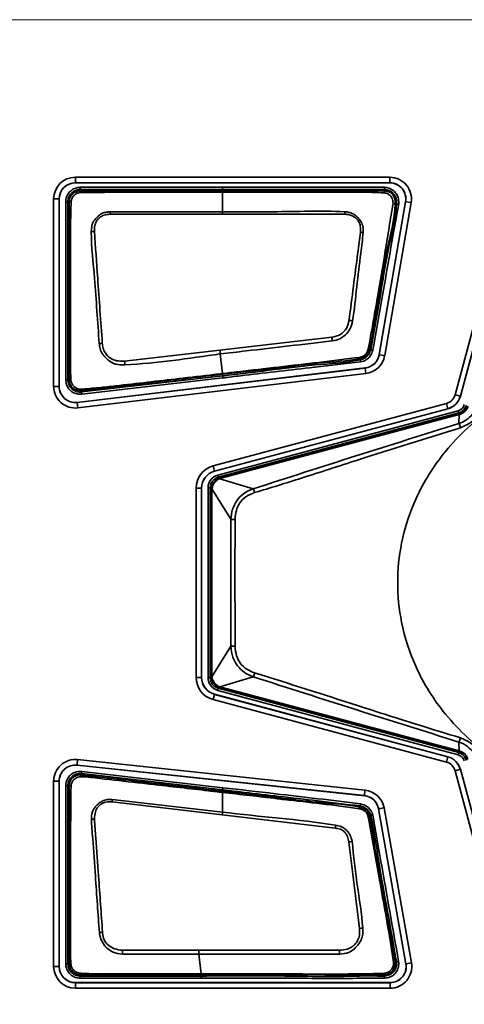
# Model space of a CAD drawing. Header units: millimetres. Extents: x 0 to 1118, y 0 to 864.
# Tile 156 of 250: x 660.59 to 665.67, y 456.86 to 468.1. Entities that reach past the tile are written whole.
import ezdxf

# ---------------------------------------------------------------- set-up
doc = ezdxf.new("R2010")
doc.units = ezdxf.units.MM
doc.styles.add('SLDTEXTSTYLE0', font='TXT', dxfattribs={"width": 0.605})
doc.dimstyles.new('SLDDIMSTYLE6', dxfattribs={"dimtxt": 4.233333, "dimasz": 4.572, "dimexe": 0, "dimexo": 0.0625, "dimgap": 1.058333, "dimtad": 0, "dimtih": 1, "dimtoh": 1, "dimdec": 1, "dimlfac": 4, "dimrnd": 1e-09, "dimzin": 4, "dimdsep": 46, "dimtxsty": 'SLDTEXTSTYLE0', "dimsah": 1, "dimcen": 0.09, "dimadec": 0, "dimazin": 1, "dimtfac": 1, "dimtofl": 0, "dimtmove": 0, "dimatfit": 3, "dimfxl": 1, "dimfrac": 2, "dimtolj": 1, "dimtzin": 12, "dimarcsym": 0})

# ---------------------------------------------------------------- blocks, each defined once
blk = doc.blocks.new('_D_18')
at = {"color": 7, "linetype": 'Continuous', "lineweight": 0}
for p, q in [((692.081, 468.099), (558.516, 468.099)), ((560.116, 468.099), (560.116, 455.973)), ((560.116, 437.349), (560.116, 449.476)), ((645.491, 437.349), (558.516, 437.349))]:
    blk.add_line(p, q, dxfattribs=at)
at = {"color": 7, "linetype": 'Continuous', "lineweight": 18}
for points in [[(560.116, 468.099), (559.354, 463.527), (560.878, 463.527)], [(560.116, 437.349), (560.878, 441.921), (559.354, 441.921)]]:
    blk.add_solid(points, dxfattribs=at)
at = {"color": 7, "linetype": 'Continuous', "lineweight": 18, "insert": (552.84, 454.933), "char_height": 4.2333, "attachment_point": 1, "style": 'SLDTEXTSTYLE0'}
blk.add_mtext('123.0', dxfattribs=at)

msp = doc.modelspace()

# ---------------------------------------------------------------- linework, layer by layer
at = {"color": 7, "linetype": 'Continuous', "lineweight": 35}
for p, q in [((661.229, 466.299), (664.818, 466.299)), ((661.229, 466.299), (661.229, 466.237)), ((664.818, 466.299), (664.818, 466.237)), ((664.818, 466.237), (661.229, 466.237)), ((661.229, 466.236), (661.229, 466.237)), ((664.818, 466.236), (661.229, 466.236)), ((661.285, 466.16), (661.285, 466.185)), ((662.909, 466.185), (661.285, 466.185)), ((662.909, 466.16), (662.909, 466.185)), ((664.759, 466.185), (664.757, 466.16)), ((664.818, 466.236), (664.818, 466.237)), ((661.285, 466.145), (661.284, 466.145)), ((661.285, 466.16), (662.909, 466.16)), ((661.285, 466.145), (661.285, 466.16)), ((662.909, 466.145), (662.909, 466.16)), ((662.909, 466.145), (662.909, 466.129)), ((662.909, 465.906), (662.909, 466.129)), ((664.757, 466.16), (664.756, 466.145)), ((665.564, 463.815), (666.178, 466.106)), ((666.238, 466.089), (665.625, 463.799)), ((666.239, 466.089), (665.626, 463.799)), ((660.981, 463.912), (660.981, 466.052)), ((660.981, 466.052), (661.044, 466.052)), ((661.044, 466.052), (661.044, 463.912)), ((661.045, 466.052), (661.044, 466.052)), ((661.045, 466.052), (661.045, 463.912)), ((661.144, 466.019), (661.119, 466.019)), ((661.119, 466.019), (661.119, 463.988)), ((661.144, 463.988), (661.144, 466.019)), ((661.144, 466.019), (661.159, 466.019)), ((664.698, 464.274), (664.999, 466.02)), ((664.699, 464.273), (665, 466.02)), ((665.062, 466.01), (664.761, 464.263)), ((664.881, 465.997), (664.896, 465.997)), ((664.921, 465.996), (664.896, 465.997)), ((664.999, 466.02), (665, 466.02)), ((665, 466.02), (665.062, 466.01)), ((661.625, 465.877), (662.909, 465.878)), ((662.909, 465.878), (662.909, 465.906)), ((664.156, 464.473), (662.879, 464.326)), ((662.879, 464.326), (661.792, 464.201)), ((662.909, 464.058), (662.884, 464.283)), ((664.601, 464.33), (664.586, 464.334)), ((664.625, 464.323), (664.601, 464.33)), ((664.698, 464.274), (664.699, 464.273)), ((664.699, 464.273), (664.761, 464.263)), ((664.477, 464.231), (664.48, 464.216)), ((664.485, 464.191), (664.48, 464.216)), ((661.251, 463.729), (664.538, 464.122)), ((661.251, 463.728), (664.538, 464.121)), ((664.546, 464.059), (661.259, 463.666)), ((662.909, 464.058), (662.909, 464.058)), ((662.909, 464.05), (662.91, 464.05)), ((662.909, 464.05), (662.909, 464.05)), ((662.91, 464.05), (662.911, 464.034)), ((664.538, 464.122), (664.538, 464.121)), ((664.538, 464.121), (664.546, 464.059)), ((661.144, 463.988), (661.119, 463.988)), ((661.159, 463.988), (661.144, 463.988)), ((662.911, 464.034), (661.301, 463.848)), ((661.304, 463.823), (662.914, 464.009)), ((662.914, 464.009), (662.911, 464.034)), ((660.981, 463.912), (661.044, 463.912)), ((661.045, 463.912), (661.044, 463.912)), ((661.301, 463.848), (661.299, 463.863)), ((661.301, 463.848), (661.304, 463.823)), ((665.564, 463.815), (665.625, 463.799)), ((661.251, 463.729), (661.251, 463.728)), ((661.251, 463.728), (661.259, 463.666)), ((662.801, 463.003), (665.466, 463.717)), ((665.466, 463.717), (665.482, 463.657)), ((665.626, 463.799), (665.625, 463.799)), ((665.482, 463.657), (662.817, 462.943)), ((665.483, 463.656), (662.818, 462.942)), ((662.855, 462.899), (665.599, 463.634)), ((665.606, 463.61), (662.861, 462.874)), ((662.877, 462.862), (665.609, 463.594)), ((665.61, 463.59), (662.878, 462.858)), ((665.483, 463.656), (665.482, 463.657)), ((665.599, 463.634), (665.606, 463.61)), ((665.618, 463.597), (665.606, 463.61)), ((665.609, 463.594), (665.618, 463.597)), ((665.609, 463.594), (665.61, 463.59)), ((665.609, 463.488), (665.61, 463.59)), ((662.801, 463.003), (662.817, 462.943)), ((662.818, 462.942), (662.817, 462.943)), ((662.855, 462.899), (662.861, 462.874)), ((662.861, 462.874), (662.877, 462.862)), ((662.877, 462.862), (662.878, 462.858)), ((662.877, 462.857), (663.26, 462.742)), ((662.607, 460.588), (662.607, 462.751)), ((662.607, 462.751), (662.67, 462.751)), ((662.67, 462.751), (662.67, 460.588)), ((662.671, 462.751), (662.67, 462.751)), ((662.671, 462.751), (662.671, 460.588)), ((662.769, 462.754), (662.744, 462.754)), ((662.744, 460.585), (662.744, 462.754)), ((662.784, 462.742), (662.769, 462.754)), ((662.769, 462.754), (662.769, 460.585)), ((662.784, 462.742), (662.789, 462.742)), ((662.784, 460.597), (662.784, 462.742)), ((663.005, 462.394), (662.789, 462.743)), ((662.789, 462.742), (662.789, 460.597)), ((663.005, 460.944), (663.005, 462.394)), ((662.789, 460.595), (663.005, 460.944)), ((662.607, 460.588), (662.67, 460.588)), ((662.671, 460.588), (662.67, 460.588)), ((662.769, 460.585), (662.744, 460.585)), ((662.769, 460.585), (662.784, 460.597)), ((662.784, 460.597), (662.789, 460.597)), ((663.26, 460.596), (662.877, 460.481)), ((662.861, 460.464), (662.855, 460.44)), ((662.877, 460.476), (662.861, 460.464)), ((662.861, 460.464), (665.606, 459.729)), ((662.877, 460.476), (662.878, 460.481)), ((665.609, 459.744), (662.877, 460.476)), ((662.878, 460.481), (665.61, 459.749)), ((662.801, 460.335), (662.817, 460.395)), ((665.466, 459.621), (662.801, 460.335)), ((662.818, 460.396), (662.817, 460.395)), ((662.817, 460.395), (665.482, 459.681)), ((662.818, 460.396), (665.483, 459.682)), ((665.599, 459.705), (662.855, 460.44)), ((665.61, 459.749), (665.609, 459.85)), ((665.466, 459.621), (665.482, 459.681)), ((665.483, 459.682), (665.482, 459.681)), ((665.606, 459.729), (665.599, 459.705)), ((665.606, 459.729), (665.618, 459.741)), ((665.609, 459.744), (665.61, 459.749)), ((665.618, 459.741), (665.609, 459.744)), ((661.255, 459.649), (661.249, 459.587)), ((664.529, 459.238), (661.249, 459.587)), ((661.249, 459.586), (661.249, 459.587)), ((664.529, 459.237), (661.249, 459.586)), ((661.255, 459.649), (664.536, 459.301)), ((661.299, 459.475), (661.289, 459.454)), ((661.299, 459.475), (661.301, 459.491)), ((661.299, 459.475), (661.299, 459.475)), ((661.301, 459.491), (661.303, 459.515)), ((661.301, 459.491), (662.911, 459.304)), ((662.914, 459.329), (661.303, 459.515)), ((665.564, 459.523), (665.625, 459.539)), ((666.178, 457.233), (665.564, 459.523)), ((665.625, 459.539), (666.238, 457.249)), ((665.626, 459.539), (665.625, 459.539)), ((665.626, 459.539), (666.239, 457.249)), ((660.981, 457.287), (660.981, 459.403)), ((660.981, 459.403), (661.044, 459.403)), ((661.044, 459.403), (661.044, 457.287)), ((661.045, 459.403), (661.044, 459.403)), ((661.045, 459.403), (661.045, 457.287)), ((661.144, 459.351), (661.119, 459.351)), ((661.119, 459.351), (661.119, 457.319)), ((661.144, 457.319), (661.144, 459.351)), ((661.144, 459.351), (661.159, 459.351)), ((662.911, 459.304), (662.914, 459.329)), ((662.91, 459.289), (662.909, 459.289)), ((662.909, 459.05), (662.909, 459.275)), ((662.91, 459.289), (662.911, 459.304)), ((664.536, 459.301), (664.529, 459.238)), ((664.529, 459.237), (664.529, 459.238)), ((661.648, 459.166), (662.906, 459.019)), ((662.909, 459.05), (661.65, 459.195)), ((664.48, 459.12), (664.476, 459.105)), ((664.486, 459.144), (664.48, 459.12)), ((664.692, 459.086), (664.754, 459.097)), ((664.754, 459.097), (665.066, 457.33)), ((662.906, 459.019), (664.196, 458.867)), ((664.586, 459.005), (664.601, 459.009)), ((664.625, 459.015), (664.601, 459.009)), ((665.003, 457.319), (664.691, 459.086)), ((664.691, 459.086), (664.692, 459.086)), ((665.004, 457.319), (664.692, 459.086)), ((662.64, 457.472), (661.768, 457.472)), ((662.665, 457.202), (662.64, 457.429)), ((661.144, 457.319), (661.119, 457.319)), ((661.159, 457.319), (661.144, 457.319)), ((661.159, 457.319), (661.159, 457.319)), ((664.894, 457.343), (664.879, 457.341)), ((664.919, 457.346), (664.894, 457.343)), ((665.003, 457.319), (665.004, 457.319)), ((665.004, 457.319), (665.066, 457.33)), ((660.981, 457.287), (661.044, 457.287)), ((661.045, 457.287), (661.044, 457.287)), ((661.284, 457.178), (661.284, 457.194)), ((662.667, 457.194), (662.667, 457.178)), ((662.909, 457.202), (662.909, 457.203)), ((662.909, 457.194), (662.909, 457.202)), ((662.909, 457.194), (662.909, 457.194)), ((664.756, 457.194), (664.757, 457.178)), ((661.229, 457.103), (661.229, 457.102)), ((661.229, 457.103), (664.822, 457.103)), ((661.229, 457.102), (664.822, 457.102)), ((661.229, 457.102), (661.229, 457.039)), ((662.667, 457.178), (661.284, 457.178)), ((661.284, 457.178), (661.284, 457.153)), ((661.284, 457.153), (662.667, 457.153)), ((662.667, 457.153), (662.667, 457.178)), ((664.76, 457.153), (664.757, 457.178)), ((664.822, 457.103), (664.822, 457.102)), ((664.822, 457.102), (664.822, 457.039)), ((664.822, 457.039), (661.229, 457.039))]:
    msp.add_line(p, q, dxfattribs=at)
at = {"color": 7, "linetype": 'Continuous', "lineweight": 35, "flags": 128}
for points in [[(662.909, 466.16), (662.959, 466.16), (663.159, 466.16), (663.959, 466.16), (664.123, 466.16), (664.757, 466.16)], [(662.909, 465.878), (663.009, 465.878), (663.409, 465.878), (663.809, 465.878), (664.303, 465.878)], [(662.667, 457.194), (662.788, 457.194), (662.909, 457.194)]]:
    msp.add_lwpolyline(points, dxfattribs=at)
at = {"color": 7, "linetype": 'Continuous', "lineweight": 35}
for centre, radius, start, end in [((661.229, 466.052), 0.248, 90, 180), ((664.818, 466.052), 0.248, 350.2205, 90), ((661.229, 466.052), 0.185, 90, 180), ((661.229, 466.052), 0.184, 90, 180), ((664.818, 466.052), 0.185, 350.2205, 90), ((664.818, 466.052), 0.184, 350.2205, 90), ((661.317, 466.126), 0.0368, 150.3661, 183.7777), ((664.686, 466.131), 0.0714, 353.3092, 11.3765), ((661.178, 465.986), 0.038, 86.0471, 119.9743), ((664.856, 465.866), 0.134, 79.192, 89.7184), ((655.305, 465.575), 6.328, 2.7385, 2.9915), ((671.816, 465.577), 7.518, 177.488, 177.7016), ((661.446, 465.335), 0.345, 89.965, 95.7578), ((664.445, 465.304), 0.37, 78.8313, 83.8773), ((664.25, 464.101), 0.576, 75.5205, 79.5384), ((661.62, 463.591), 0.818, 95.8167, 98.3001), ((659.535, 463.801), 4.67, 7.7467, 8.2786), ((656.098, 463.537), 6.827, 6.268, 6.6308), ((664.516, 464.305), 0.184, 276.8223, 350.2205), ((664.516, 464.305), 0.185, 276.8223, 350.2205), ((664.592, 464.399), 0.066, 253.8544, 264.571), ((645.626, 463.294), 16.191, 3.0582, 3.2104), ((664.406, 464.227), 0.071, 3.2569, 13.0886), ((664.516, 464.305), 0.248, 276.8223, 350.2205), ((661.175, 464.019), 0.0358, 243.1181, 273.2802), ((661.229, 463.912), 0.248, 180, 276.8223), ((661.229, 463.912), 0.185, 180, 276.8223), ((661.229, 463.912), 0.184, 180, 276.8223), ((661.312, 463.881), 0.0223, 184.1537, 232.4378), ((665.43, 463.851), 0.139, 285, 345), ((665.43, 463.851), 0.201, 285, 345), ((665.43, 463.851), 0.202, 285, 345), ((665.624, 463.593), 0.0068, 143.4671, 192.2309), ((665.177, 463.315), 0.466, 15.6037, 21.8977), ((662.869, 462.751), 0.261, 105, 180), ((662.869, 462.751), 0.199, 105, 180), ((662.869, 462.751), 0.198, 105, 180), ((662.863, 462.853), 0.0149, 14.8656, 34.6287), ((662.789, 462.758), 0.0149, 250.3713, 270.1344), ((662.883, 462.585), 0.409, 15.956, 22.5696), ((663.059, 464.843), 2.45, 268.7286, 269.8539), ((663.059, 458.495), 2.45, 90.1461, 91.2714), ((662.869, 460.588), 0.261, 180, 255), ((662.869, 460.588), 0.199, 180, 255), ((662.869, 460.588), 0.198, 180, 255), ((662.789, 460.58), 0.0149, 89.8656, 109.6287), ((662.883, 460.753), 0.409, 337.4304, 344.044), ((662.863, 460.485), 0.0149, 325.3713, 345.1344), ((665.177, 460.024), 0.466, 338.1023, 344.3963), ((665.43, 459.487), 0.201, 15, 75), ((665.43, 459.487), 0.202, 15, 75), ((665.624, 459.745), 0.0068, 167.7691, 216.5329), ((661.229, 459.403), 0.248, 83.9331, 180), ((661.229, 459.403), 0.185, 83.9331, 180), ((661.229, 459.403), 0.184, 83.9331, 180), ((665.43, 459.487), 0.139, 15, 75), ((661.179, 459.316), 0.04, 85.928, 119.6192), ((664.51, 459.054), 0.185, 10, 83.9331), ((664.51, 459.054), 0.184, 10, 83.9331), ((664.51, 459.054), 0.248, 10, 83.9331), ((665.663, 458.86), 4.027, 175.2299, 175.6375), ((664.387, 459.113), 0.0894, 344.4433, 354.724), ((665.627, 458.701), 2.739, 172.6925, 173.326), ((664.591, 458.93), 0.0748, 93.8017, 105.8267), ((661.455, 458.62), 0.351, 91.2549, 97.0477), ((666.188, 458.533), 2.019, 169.5707, 170.4715), ((664.426, 458.332), 0.384, 95.4602, 100.899), ((661.633, 456.795), 0.889, 96.1064, 98.3889), ((664.534, 456.932), 0.792, 91.7494, 94.4633), ((698.925, 456.468), 37.17, 178.4526, 178.519), ((646.757, 456.464), 17.517, 3.1585, 3.2988), ((664.822, 457.287), 0.248, 270, 10), ((664.822, 457.287), 0.185, 270, 10), ((664.822, 457.287), 0.184, 270, 10), ((664.858, 457.385), 0.0484, 275.0085, 295.2679), ((661.229, 457.287), 0.248, 180, 270), ((661.229, 457.287), 0.185, 180, 270), ((661.229, 457.287), 0.184, 180, 270), ((661.299, 457.21), 0.0216, 177.776, 226.801), ((664.724, 457.204), 0.0332, 341.5629, 8.1411)]:
    msp.add_arc(centre, radius, start, end, dxfattribs=at)
for centre, major_axis, ratio, start_param, end_param in [((665.573, 463.73), (0.0707, -0.0707), 0.999797, 5.759674, 6.806696), ((665.573, 463.73), (0.0884, -0.0884), 0.999878, 5.759674, 6.806696), ((662.894, 462.754), (-0.119, 0.091), 0.999758, 5.628804, 6.937567), ((662.894, 462.754), (0.0992, -0.0761), 0.999661, 2.487211, 3.795974), ((662.912, 462.74), (-0.072, 0.106), 0.972579, 5.959695, 5.97703), ((662.9, 462.783), (-0.044, 0.0646), 0.954922, 5.961416, 5.978751), ((662.912, 462.74), (0.121, -0.042), 0.972579, 3.447748, 3.465083), ((662.867, 462.74), (0.0738, -0.0258), 0.954922, 3.446027, 3.463362), ((662.894, 460.585), (-0.119, -0.091), 0.999758, 5.628804, 6.937567), ((662.894, 460.585), (0.0992, 0.0761), 0.999661, 2.487211, 3.795974), ((662.912, 460.599), (0.121, 0.042), 0.972579, 2.818102, 2.835437), ((662.867, 460.599), (0.0738, 0.0258), 0.954922, 2.819823, 2.837158), ((662.912, 460.599), (0.072, 0.106), 0.972579, 3.447748, 3.465083), ((662.9, 460.555), (0.044, 0.0646), 0.954922, 3.446027, 3.463362), ((665.573, 459.608), (0.0707, 0.0707), 0.999797, 5.759674, 6.806696), ((665.573, 459.608), (0.0884, 0.0884), 0.999878, 5.759674, 6.806696)]:
    msp.add_ellipse(centre, major_axis=major_axis, ratio=ratio, start_param=start_param, end_param=end_param, dxfattribs=at)
for points, knots in [([(661.285, 466.185), (661.272, 466.184), (661.24, 466.182), (661.193, 466.161), (661.152, 466.123), (661.124, 466.074), (661.12, 466.037), (661.119, 466.019)], [0, 0, 0, 0, 0.148542, 0.362996, 0.577594, 0.792489, 1, 1, 1, 1]), ([(664.759, 466.185), (664.547, 466.185), (664.123, 466.185), (663.507, 466.185), (663.102, 466.185), (662.909, 466.185)], [0, 0, 0, 0, 0.3437995, 0.6875989, 1, 1, 1, 1]), ([(664.921, 465.996), (664.921, 466.011), (664.921, 466.044), (664.908, 466.094), (664.873, 466.141), (664.826, 466.174), (664.784, 466.183), (664.763, 466.184), (664.759, 466.185)], [0, 0, 0, 0, 0.156991, 0.351979, 0.549313, 0.775672, 0.949589, 1, 1, 1, 1]), ([(661.144, 466.019), (661.145, 466.035), (661.148, 466.066), (661.172, 466.108), (661.207, 466.14), (661.247, 466.157), (661.274, 466.159), (661.285, 466.16)], [0, 0, 0, 0, 0.2075249, 0.4224057, 0.6369646, 0.8513744, 1, 1, 1, 1]), ([(661.284, 466.145), (661.284, 466.145), (661.275, 466.145), (661.251, 466.142), (661.216, 466.127), (661.184, 466.098), (661.163, 466.061), (661.16, 466.033), (661.159, 466.019)], [0, 0, 0, 0, 0.000076, 0.148616, 0.362288, 0.576347, 0.788356, 1, 1, 1, 1]), ([(661.181, 466.024), (661.183, 466.035), (661.187, 466.056), (661.205, 466.084), (661.229, 466.106), (661.255, 466.12), (661.273, 466.123), (661.28, 466.124)], [0, 0, 0, 0, 0.209213, 0.424915, 0.643298, 0.861018, 1, 1, 1, 1]), ([(661.28, 466.124), (661.431, 466.126), (661.73, 466.13), (662.177, 466.128), (662.57, 466.129), (662.814, 466.129), (662.909, 466.129)], [0, 0, 0, 0, 0.277616, 0.55073, 0.823865, 1, 1, 1, 1]), ([(662.909, 466.145), (662.721, 466.145), (662.477, 466.145), (662.084, 466.145), (661.731, 466.145), (661.434, 466.145), (661.285, 466.145)], [0, 0, 0, 0, 0.348076, 0.450575, 0.724495, 1, 1, 1, 1]), ([(664.756, 466.145), (664.756, 466.145), (664.708, 466.148), (664.475, 466.139), (664.058, 466.147), (663.491, 466.144), (663.108, 466.144), (662.909, 466.145)], [0, 0, 0, 0, 0.000008, 0.077922, 0.377558, 0.677759, 1, 1, 1, 1]), ([(662.909, 466.129), (662.943, 466.129), (663.109, 466.129), (663.543, 466.129), (664.077, 466.127), (664.526, 466.131), (664.709, 466.124), (664.757, 466.122)], [0, 0, 0, 0, 0.0541339, 0.2706694, 0.7037404, 0.9219224, 1, 1, 1, 1]), ([(664.881, 465.997), (664.881, 465.997), (664.881, 466.011), (664.881, 466.037), (664.87, 466.078), (664.844, 466.112), (664.805, 466.139), (664.773, 466.143), (664.756, 466.145), (664.756, 466.145)], [0, 0, 0, 0, 0.000069, 0.181862, 0.36744, 0.566113, 0.762287, 0.999931, 1, 1, 1, 1]), ([(664.757, 466.16), (664.757, 466.16), (664.775, 466.159), (664.812, 466.153), (664.855, 466.123), (664.885, 466.083), (664.896, 466.039), (664.896, 466.01), (664.896, 465.997)], [0, 0, 0, 0, 0.0000623, 0.226257, 0.4486042, 0.6418977, 0.8342191, 1, 1, 1, 1]), ([(664.757, 466.122), (664.771, 466.119), (664.796, 466.113), (664.825, 466.091), (664.844, 466.066), (664.854, 466.034), (664.856, 466.012), (664.856, 466)], [0, 0, 0, 0, 0.254503, 0.434183, 0.616241, 0.792354, 1, 1, 1, 1]), ([(661.159, 466.019), (661.159, 465.961), (661.159, 465.673), (661.159, 465.27), (661.159, 464.787), (661.159, 464.467), (661.159, 464.227), (661.159, 464.09), (661.159, 464.022), (661.159, 463.988), (661.159, 463.988)], [0, 0, 0, 0, 0.085615, 0.425541, 0.595492, 0.797743, 0.89887, 0.949435, 0.999993, 1, 1, 1, 1]), ([(661.177, 463.984), (661.176, 464.019), (661.175, 464.089), (661.174, 464.227), (661.173, 464.467), (661.173, 464.787), (661.174, 465.27), (661.17, 465.675), (661.179, 465.965), (661.181, 466.024)], [0, 0, 0, 0, 0.052067, 0.10243, 0.203216, 0.404615, 0.573842, 0.912598, 1, 1, 1, 1]), ([(664.856, 466), (664.841, 465.91), (664.812, 465.731), (664.754, 465.375), (664.676, 464.909), (664.609, 464.534), (664.574, 464.336)], [0, 0, 0, 0, 0.161169, 0.322293, 0.641919, 1, 1, 1, 1]), ([(664.586, 464.334), (664.586, 464.334), (664.623, 464.472), (664.644, 464.674), (664.714, 465.048), (664.772, 465.464), (664.875, 465.816), (664.881, 465.997), (664.881, 465.997)], [0, 0, 0, 0, 0.000009, 0.254881, 0.357627, 0.676791, 0.999991, 1, 1, 1, 1]), ([(664.896, 465.997), (664.896, 465.997), (664.89, 465.831), (664.797, 465.509), (664.715, 464.951), (664.643, 464.559), (664.601, 464.33)], [0, 0, 0, 0, 0.0000089, 0.2939523, 0.5868623, 1, 1, 1, 1]), ([(664.625, 464.323), (664.666, 464.553), (664.735, 464.947), (664.833, 465.504), (664.891, 465.832), (664.921, 465.996)], [0, 0, 0, 0, 0.413035, 0.70499, 1, 1, 1, 1]), ([(661.624, 465.905), (661.624, 465.905), (661.611, 465.904), (661.58, 465.902), (661.543, 465.893), (661.502, 465.868), (661.474, 465.84), (661.439, 465.803), (661.425, 465.776), (661.413, 465.732), (661.412, 465.704), (661.411, 465.679)], [0, 0, 0, 0, 0.001913, 0.114338, 0.267549, 0.319965, 0.527056, 0.610724, 0.758058, 0.782667, 1, 1, 1, 1]), ([(661.446, 465.681), (661.446, 465.704), (661.447, 465.743), (661.462, 465.789), (661.489, 465.826), (661.527, 465.86), (661.58, 465.875), (661.613, 465.876), (661.625, 465.877)], [0, 0, 0, 0, 0.226459, 0.389111, 0.469736, 0.677982, 0.876922, 1, 1, 1, 1]), ([(662.909, 465.906), (662.824, 465.906), (662.395, 465.906), (661.967, 465.906), (661.624, 465.905)], [0, 0, 0, 0, 0.199885, 1, 1, 1, 1]), ([(664.305, 465.906), (664.304, 465.906), (664.032, 465.918), (663.566, 465.903), (663.102, 465.905), (662.909, 465.906)], [0, 0, 0, 0, 0.000392, 0.586904, 1, 1, 1, 1]), ([(664.303, 465.878), (664.32, 465.877), (664.357, 465.875), (664.402, 465.855), (664.44, 465.829), (664.468, 465.793), (664.487, 465.738), (664.485, 465.696), (664.484, 465.672)], [0, 0, 0, 0, 0.152632, 0.353534, 0.453266, 0.597218, 0.776209, 1, 1, 1, 1]), ([(664.516, 465.667), (664.516, 465.694), (664.517, 465.743), (664.486, 465.803), (664.453, 465.842), (664.414, 465.877), (664.364, 465.901), (664.322, 465.905), (664.305, 465.906)], [0, 0, 0, 0, 0.223004, 0.40339, 0.550618, 0.649795, 0.85012, 1, 1, 1, 1]), ([(661.411, 465.679), (661.411, 465.679), (661.41, 465.5), (661.448, 465.199), (661.474, 464.773), (661.493, 464.525), (661.502, 464.401)], [0, 0, 0, 0, 0.00076, 0.418996, 0.709074, 1, 1, 1, 1]), ([(661.537, 464.405), (661.528, 464.529), (661.51, 464.777), (661.48, 465.202), (661.459, 465.503), (661.446, 465.681)], [0, 0, 0, 0, 0.2908186, 0.5815372, 1, 1, 1, 1]), ([(664.484, 465.672), (664.474, 465.594), (664.447, 465.389), (664.404, 465.054), (664.371, 464.797), (664.354, 464.668)], [0, 0, 0, 0, 0.232386, 0.615425, 1, 1, 1, 1]), ([(664.394, 464.659), (664.394, 464.66), (664.418, 464.788), (664.438, 465.048), (664.483, 465.383), (664.507, 465.589), (664.516, 465.667)], [0, 0, 0, 0, 0.001469, 0.385805, 0.767703, 1, 1, 1, 1]), ([(664.354, 464.668), (664.348, 464.639), (664.336, 464.587), (664.291, 464.526), (664.23, 464.489), (664.182, 464.479), (664.156, 464.473)], [0, 0, 0, 0, 0.298081, 0.517996, 0.735793, 1, 1, 1, 1]), ([(664.162, 464.43), (664.162, 464.43), (664.192, 464.435), (664.248, 464.45), (664.316, 464.499), (664.372, 464.567), (664.386, 464.626), (664.394, 464.659)], [0, 0, 0, 0, 0.001708, 0.259964, 0.483259, 0.711212, 1, 1, 1, 1]), ([(661.502, 464.401), (661.502, 464.401), (661.504, 464.381), (661.51, 464.338), (661.533, 464.289), (661.56, 464.255), (661.585, 464.228), (661.621, 464.196), (661.659, 464.174), (661.72, 464.156), (661.759, 464.157), (661.794, 464.158)], [0, 0, 0, 0, 0.001259, 0.143959, 0.299696, 0.377139, 0.45519, 0.553862, 0.722719, 0.757762, 1, 1, 1, 1]), ([(661.792, 464.201), (661.761, 464.2), (661.705, 464.198), (661.642, 464.225), (661.604, 464.251), (661.583, 464.274), (661.562, 464.305), (661.543, 464.349), (661.539, 464.387), (661.537, 464.405)], [0, 0, 0, 0, 0.248655, 0.445661, 0.542881, 0.619011, 0.695163, 0.848449, 1, 1, 1, 1]), ([(662.884, 464.283), (662.982, 464.294), (663.408, 464.343), (663.834, 464.393), (664.162, 464.43)], [0, 0, 0, 0, 0.230284, 1, 1, 1, 1]), ([(661.794, 464.158), (661.794, 464.158), (662.16, 464.177), (662.522, 464.23), (662.884, 464.283)], [0, 0, 0, 0, 0.00107, 1, 1, 1, 1]), ([(664.574, 464.336), (664.569, 464.322), (664.56, 464.298), (664.536, 464.271), (664.509, 464.252), (664.487, 464.246), (664.475, 464.243)], [0, 0, 0, 0, 0.312993, 0.525768, 0.743338, 1, 1, 1, 1]), ([(664.477, 464.231), (664.477, 464.231), (664.489, 464.233), (664.514, 464.239), (664.546, 464.259), (664.573, 464.291), (664.582, 464.318), (664.586, 464.334), (664.586, 464.334)], [0, 0, 0, 0, 0.000094, 0.235606, 0.472383, 0.703877, 0.999906, 1, 1, 1, 1]), ([(664.601, 464.33), (664.601, 464.33), (664.596, 464.311), (664.584, 464.279), (664.551, 464.242), (664.514, 464.224), (664.49, 464.218), (664.48, 464.216)], [0, 0, 0, 0, 0.0000851, 0.3202556, 0.5739194, 0.8264958, 1, 1, 1, 1]), ([(664.485, 464.191), (664.496, 464.194), (664.524, 464.2), (664.566, 464.222), (664.606, 464.265), (664.618, 464.302), (664.625, 464.323)], [0, 0, 0, 0, 0.164092, 0.424713, 0.685169, 1, 1, 1, 1]), ([(664.475, 464.243), (664.319, 464.224), (664.01, 464.185), (663.548, 464.133), (663.181, 464.09), (662.969, 464.065), (662.909, 464.058)], [0, 0, 0, 0, 0.298328, 0.592531, 0.886701, 1, 1, 1, 1]), ([(662.91, 464.05), (663.096, 464.07), (663.47, 464.112), (663.991, 464.183), (664.33, 464.2), (664.477, 464.231), (664.477, 464.231)], [0, 0, 0, 0, 0.357597, 0.715194, 0.9999905, 1, 1, 1, 1]), ([(664.48, 464.216), (664.48, 464.216), (664.311, 464.18), (663.96, 464.163), (663.439, 464.093), (663.087, 464.054), (662.911, 464.034)], [0, 0, 0, 0, 0.000009, 0.327782, 0.663882, 1, 1, 1, 1]), ([(662.914, 464.009), (662.931, 464.011), (663.014, 464.021), (663.361, 464.061), (663.696, 464.1), (664.137, 464.151), (664.313, 464.171), (664.485, 464.191)], [0, 0, 0, 0, 0.0316145, 0.1580726, 0.6639049, 0.6712304, 1, 1, 1, 1]), ([(670.359, 461.669), (670.351, 461.82), (670.332, 462.151), (670.157, 462.67), (669.817, 463.216), (669.265, 463.719), (668.512, 464.081), (667.634, 464.215), (666.757, 464.081), (666.004, 463.719), (665.453, 463.216), (665.111, 462.67), (664.942, 462.151), (664.894, 461.669), (664.942, 461.188), (665.111, 460.668), (665.453, 460.122), (666.004, 459.619), (666.757, 459.257), (667.634, 459.124), (668.512, 459.257), (669.265, 459.619), (669.817, 460.122), (670.157, 460.668), (670.332, 461.188), (670.351, 461.518), (670.359, 461.669)], [0, 0, 0, 0, 0.027672, 0.060454, 0.099202, 0.144378, 0.19539, 0.25, 0.30461, 0.355622, 0.400798, 0.439546, 0.472328, 0.5, 0.527672, 0.560454, 0.599202, 0.644378, 0.69539, 0.75, 0.80461, 0.855622, 0.900798, 0.939546, 0.972328, 1, 1, 1, 1]), ([(662.909, 464.058), (662.875, 464.055), (662.71, 464.035), (662.304, 463.988), (661.865, 463.938), (661.492, 463.895), (661.359, 463.885), (661.29, 463.879)], [0, 0, 0, 0, 0.061411, 0.307056, 0.753701, 0.873798, 1, 1, 1, 1]), ([(661.299, 463.863), (661.299, 463.863), (661.364, 463.871), (661.496, 463.886), (661.885, 463.931), (662.356, 463.985), (662.763, 464.033), (662.909, 464.05)], [0, 0, 0, 0, 0.000008, 0.122721, 0.243421, 0.72623, 1, 1, 1, 1]), ([(662.909, 464.058), (662.909, 464.056), (662.909, 464.052), (662.909, 464.05), (662.909, 464.05)], [0, 0, 0, 0, 0.604654, 1, 1, 1, 1]), ([(661.119, 463.988), (661.121, 463.968), (661.125, 463.931), (661.154, 463.881), (661.196, 463.844), (661.249, 463.822), (661.285, 463.823), (661.304, 463.823)], [0, 0, 0, 0, 0.206408, 0.406181, 0.606089, 0.806512, 1, 1, 1, 1]), ([(661.301, 463.848), (661.301, 463.848), (661.286, 463.846), (661.254, 463.848), (661.21, 463.865), (661.174, 463.897), (661.149, 463.939), (661.145, 463.971), (661.144, 463.988)], [0, 0, 0, 0, 0.000069, 0.193541, 0.393933, 0.593787, 0.793541, 1, 1, 1, 1]), ([(661.159, 463.988), (661.159, 463.988), (661.159, 463.972), (661.164, 463.943), (661.186, 463.906), (661.218, 463.878), (661.257, 463.863), (661.285, 463.861), (661.299, 463.863), (661.299, 463.863)], [0, 0, 0, 0, 0.0000712, 0.2156961, 0.4114903, 0.6086552, 0.8047839, 0.9999229, 1, 1, 1, 1]), ([(661.29, 463.879), (661.28, 463.88), (661.258, 463.883), (661.229, 463.898), (661.204, 463.919), (661.185, 463.949), (661.18, 463.971), (661.177, 463.984)], [0, 0, 0, 0, 0.191842, 0.387343, 0.580434, 0.776139, 1, 1, 1, 1]), ([(665.609, 463.488), (665.609, 463.488), (665.637, 463.497), (665.695, 463.526), (665.77, 463.595), (665.806, 463.659), (665.817, 463.694), (665.817, 463.694)], [0, 0, 0, 0, 0.00005, 0.294628, 0.628272, 0.99995, 1, 1, 1, 1]), ([(665.617, 463.592), (665.615, 463.591), (665.612, 463.59), (665.61, 463.59), (665.61, 463.59)], [0, 0, 0, 0, 0.9980016, 1, 1, 1, 1]), ([(665.712, 463.687), (665.711, 463.684), (665.707, 463.667), (665.691, 463.638), (665.659, 463.607), (665.631, 463.597), (665.617, 463.592)], [0, 0, 0, 0, 0.0663481, 0.3672763, 0.6870281, 1, 1, 1, 1]), ([(665.618, 463.597), (665.631, 463.602), (665.657, 463.611), (665.687, 463.641), (665.701, 463.667), (665.706, 463.683), (665.707, 463.685)], [0, 0, 0, 0, 0.315839, 0.630493, 0.931818, 1, 1, 1, 1]), ([(665.865, 463.677), (665.847, 463.637), (665.814, 463.562), (665.726, 463.481), (665.658, 463.453), (665.626, 463.44)], [0, 0, 0, 0, 0.371944, 0.704128, 1, 1, 1, 1]), ([(663.26, 462.742), (663.651, 462.868), (664.432, 463.119), (665.217, 463.365), (665.609, 463.488)], [0, 0, 0, 0, 0.5000778, 1, 1, 1, 1]), ([(665.626, 463.44), (665.234, 463.318), (664.627, 463.13), (663.848, 462.874), (663.455, 462.753), (663.276, 462.698)], [0, 0, 0, 0, 0.499028, 0.772399, 1, 1, 1, 1]), ([(662.784, 462.744), (662.786, 462.758), (662.789, 462.786), (662.812, 462.823), (662.841, 462.849), (662.864, 462.858), (662.875, 462.862)], [0, 0, 0, 0, 0.267205, 0.530926, 0.792194, 1, 1, 1, 1]), ([(662.877, 462.857), (662.877, 462.857), (662.868, 462.854), (662.847, 462.842), (662.82, 462.817), (662.798, 462.782), (662.791, 462.756), (662.789, 462.743), (662.789, 462.743)], [0, 0, 0, 0, 0.000099, 0.205023, 0.468657, 0.735206, 0.999901, 1, 1, 1, 1]), ([(663.005, 462.394), (663.005, 462.394), (663.006, 462.433), (663.018, 462.508), (663.068, 462.61), (663.149, 462.693), (663.221, 462.729), (663.26, 462.742), (663.26, 462.742)], [0, 0, 0, 0, 0.000033, 0.25119, 0.488485, 0.726814, 0.999967, 1, 1, 1, 1]), ([(663.276, 462.698), (663.241, 462.684), (663.176, 462.659), (663.104, 462.585), (663.06, 462.495), (663.056, 462.428), (663.053, 462.394)], [0, 0, 0, 0, 0.274606, 0.510484, 0.746024, 1, 1, 1, 1]), ([(663.053, 462.394), (663.053, 462.36), (663.052, 462.194), (663.051, 461.711), (663.052, 461.261), (663.053, 460.945)], [0, 0, 0, 0, 0.069002, 0.345011, 1, 1, 1, 1]), ([(663.26, 460.596), (663.26, 460.596), (663.225, 460.608), (663.158, 460.64), (663.076, 460.718), (663.02, 460.822), (663.006, 460.902), (663.005, 460.944), (663.005, 460.944)], [0, 0, 0, 0, 0.000033, 0.240706, 0.482945, 0.724319, 0.999967, 1, 1, 1, 1]), ([(663.053, 460.945), (663.056, 460.907), (663.062, 460.836), (663.111, 460.744), (663.184, 460.676), (663.245, 460.652), (663.276, 460.641)], [0, 0, 0, 0, 0.2784326, 0.5177233, 0.7577167, 1, 1, 1, 1]), ([(662.875, 460.476), (662.862, 460.482), (662.835, 460.492), (662.806, 460.523), (662.788, 460.559), (662.785, 460.583), (662.784, 460.594)], [0, 0, 0, 0, 0.267205, 0.530926, 0.792194, 1, 1, 1, 1]), ([(662.789, 460.595), (662.789, 460.595), (662.791, 460.585), (662.796, 460.563), (662.814, 460.529), (662.842, 460.5), (662.865, 460.486), (662.877, 460.481), (662.877, 460.481)], [0, 0, 0, 0, 0.000099, 0.205023, 0.468657, 0.735206, 0.999901, 1, 1, 1, 1]), ([(665.609, 459.85), (665.217, 459.973), (664.432, 460.219), (663.651, 460.47), (663.26, 460.596)], [0, 0, 0, 0, 0.499906, 1, 1, 1, 1]), ([(663.276, 460.641), (663.668, 460.517), (664.296, 460.318), (665.077, 460.065), (665.47, 459.946), (665.626, 459.898)], [0, 0, 0, 0, 0.50095, 0.80236, 1, 1, 1, 1]), ([(665.626, 459.898), (665.665, 459.882), (665.741, 459.849), (665.823, 459.761), (665.852, 459.693), (665.865, 459.661)], [0, 0, 0, 0, 0.36574, 0.701782, 1, 1, 1, 1]), ([(665.817, 459.644), (665.817, 459.644), (665.808, 459.672), (665.779, 459.73), (665.708, 459.804), (665.644, 459.839), (665.609, 459.85), (665.609, 459.85)], [0, 0, 0, 0, 0.00005, 0.297674, 0.635276, 0.99995, 1, 1, 1, 1]), ([(665.61, 459.749), (665.61, 459.749), (665.612, 459.748), (665.615, 459.748), (665.617, 459.747)], [0, 0, 0, 0, 0.001998, 1, 1, 1, 1]), ([(665.617, 459.747), (665.62, 459.746), (665.637, 459.741), (665.665, 459.726), (665.697, 459.694), (665.707, 459.666), (665.712, 459.652)], [0, 0, 0, 0, 0.066348, 0.367276, 0.687028, 1, 1, 1, 1]), ([(665.707, 459.653), (665.702, 459.666), (665.692, 459.692), (665.663, 459.722), (665.636, 459.736), (665.621, 459.741), (665.618, 459.741)], [0, 0, 0, 0, 0.315839, 0.630493, 0.931818, 1, 1, 1, 1]), ([(661.303, 459.515), (661.284, 459.516), (661.246, 459.516), (661.193, 459.492), (661.151, 459.454), (661.124, 459.405), (661.12, 459.369), (661.119, 459.351)], [0, 0, 0, 0, 0.209345, 0.409215, 0.609199, 0.809715, 1, 1, 1, 1]), ([(661.144, 459.351), (661.145, 459.366), (661.148, 459.397), (661.171, 459.439), (661.206, 459.471), (661.251, 459.491), (661.284, 459.491), (661.301, 459.491)], [0, 0, 0, 0, 0.190329, 0.390812, 0.590745, 0.790603, 1, 1, 1, 1]), ([(661.299, 459.475), (661.298, 459.476), (661.283, 459.477), (661.254, 459.475), (661.215, 459.458), (661.184, 459.43), (661.163, 459.392), (661.16, 459.365), (661.159, 459.351)], [0, 0, 0, 0, 0.014088, 0.210871, 0.407929, 0.60613, 0.803418, 1, 1, 1, 1]), ([(661.182, 459.356), (661.184, 459.366), (661.188, 459.387), (661.205, 459.414), (661.228, 459.436), (661.257, 459.451), (661.279, 459.453), (661.289, 459.454)], [0, 0, 0, 0, 0.196747, 0.396314, 0.594795, 0.793198, 1, 1, 1, 1]), ([(661.289, 459.454), (661.309, 459.454), (661.364, 459.452), (661.563, 459.427), (661.815, 459.4), (662.246, 459.351), (662.587, 459.312), (662.856, 459.281), (662.909, 459.275)], [0, 0, 0, 0, 0.035429, 0.102333, 0.368564, 0.501706, 0.901071, 1, 1, 1, 1]), ([(662.909, 459.289), (662.721, 459.311), (662.452, 459.342), (662.112, 459.381), (661.817, 459.415), (661.565, 459.445), (661.369, 459.467), (661.316, 459.473), (661.299, 459.475)], [0, 0, 0, 0, 0.3513704, 0.4998846, 0.6337076, 0.901355, 0.9682909, 1, 1, 1, 1]), ([(661.159, 459.351), (661.159, 459.333), (661.159, 459.278), (661.159, 459.079), (661.159, 458.754), (661.159, 458.32), (661.159, 457.886), (661.159, 457.552), (661.159, 457.363), (661.159, 457.319)], [0, 0, 0, 0, 0.02683, 0.080248, 0.293884, 0.507506, 0.721127, 0.934749, 1, 1, 1, 1]), ([(661.178, 457.313), (661.176, 457.359), (661.17, 457.55), (661.175, 457.886), (661.173, 458.32), (661.172, 458.754), (661.178, 459.079), (661.176, 459.28), (661.18, 459.336), (661.182, 459.356)], [0, 0, 0, 0, 0.068592, 0.280343, 0.492823, 0.705248, 0.91802, 0.97041, 1, 1, 1, 1]), ([(664.486, 459.144), (664.324, 459.164), (663.999, 459.204), (663.475, 459.264), (663.113, 459.306), (662.914, 459.329)], [0, 0, 0, 0, 0.310081, 0.620158, 1, 1, 1, 1]), ([(662.909, 459.289), (662.909, 459.288), (662.909, 459.287), (662.909, 459.279), (662.909, 459.275), (662.909, 459.275)], [0, 0, 0, 0, 0.49909, 0.942114, 1, 1, 1, 1]), ([(662.909, 459.275), (662.909, 459.275), (663.117, 459.252), (663.352, 459.224), (663.728, 459.18), (664.042, 459.146), (664.329, 459.108), (664.473, 459.089)], [0, 0, 0, 0, 0.00001, 0.3983, 0.449701, 0.721811, 1, 1, 1, 1]), ([(664.476, 459.105), (664.476, 459.105), (664.334, 459.141), (664.042, 459.15), (663.615, 459.209), (663.238, 459.251), (663.003, 459.278), (662.91, 459.289)], [0, 0, 0, 0, 0.00001, 0.278384, 0.550027, 0.821735, 1, 1, 1, 1]), ([(662.911, 459.304), (662.928, 459.302), (663.011, 459.293), (663.226, 459.268), (663.571, 459.228), (664.011, 459.177), (664.319, 459.14), (664.48, 459.12)], [0, 0, 0, 0, 0.031656, 0.158282, 0.411533, 0.691401, 1, 1, 1, 1]), ([(661.65, 459.195), (661.65, 459.195), (661.643, 459.195), (661.612, 459.197), (661.579, 459.192), (661.539, 459.177), (661.508, 459.159), (661.462, 459.122), (661.423, 459.065), (661.411, 459.008), (661.412, 458.976), (661.412, 458.968)], [0, 0, 0, 0, 0.001347, 0.0547832, 0.25102, 0.2645756, 0.400928, 0.5394765, 0.7368932, 0.9418141, 1, 1, 1, 1]), ([(661.447, 458.971), (661.449, 458.999), (661.451, 459.05), (661.483, 459.107), (661.519, 459.143), (661.568, 459.164), (661.612, 459.169), (661.642, 459.167), (661.648, 459.166)], [0, 0, 0, 0, 0.26184, 0.460052, 0.594473, 0.72855, 0.940791, 1, 1, 1, 1]), ([(664.586, 459.005), (664.586, 459.005), (664.584, 459.011), (664.579, 459.031), (664.562, 459.062), (664.525, 459.089), (664.495, 459.1), (664.476, 459.105), (664.476, 459.105)], [0, 0, 0, 0, 0.0000953, 0.1301795, 0.395684, 0.633012, 0.9999047, 1, 1, 1, 1]), ([(664.48, 459.12), (664.48, 459.12), (664.502, 459.114), (664.536, 459.102), (664.576, 459.069), (664.593, 459.037), (664.599, 459.016), (664.601, 459.009)], [0, 0, 0, 0, 0.000086, 0.384562, 0.625657, 0.864938, 1, 1, 1, 1]), ([(664.625, 459.015), (664.623, 459.023), (664.616, 459.048), (664.595, 459.085), (664.55, 459.124), (664.51, 459.136), (664.486, 459.144)], [0, 0, 0, 0, 0.129453, 0.379353, 0.628058, 1, 1, 1, 1]), ([(664.202, 458.899), (664.201, 458.899), (663.774, 458.971), (663.339, 458.996), (662.909, 459.05), (662.909, 459.05)], [0, 0, 0, 0, 0.0006345, 0.9999885, 1, 1, 1, 1]), ([(664.473, 459.089), (664.49, 459.083), (664.516, 459.074), (664.544, 459.053), (664.554, 459.039), (664.557, 459.033), (664.557, 459.033)], [0, 0, 0, 0, 0.514087, 0.807932, 0.999855, 1, 1, 1, 1]), ([(664.557, 459.033), (664.557, 459.033), (664.559, 459.029), (664.565, 459.019), (664.568, 459.009), (664.57, 459.002)], [0, 0, 0, 0, 0.000443, 0.40961, 1, 1, 1, 1]), ([(664.57, 459.002), (664.592, 458.888), (664.635, 458.661), (664.719, 458.173), (664.801, 457.732), (664.852, 457.403), (664.862, 457.336)], [0, 0, 0, 0, 0.205801, 0.409336, 0.880013, 1, 1, 1, 1]), ([(664.879, 457.341), (664.879, 457.341), (664.87, 457.407), (664.804, 457.734), (664.735, 458.176), (664.642, 458.663), (664.615, 458.893), (664.586, 459.005), (664.586, 459.005)], [0, 0, 0, 0, 0.000009, 0.119309, 0.590299, 0.794033, 0.999991, 1, 1, 1, 1]), ([(664.601, 459.009), (664.601, 459.009), (664.645, 458.836), (664.689, 458.466), (664.796, 457.913), (664.861, 457.533), (664.894, 457.343)], [0, 0, 0, 0, 0.0000088, 0.3161044, 0.6583949, 1, 1, 1, 1]), ([(664.919, 457.346), (664.886, 457.536), (664.819, 457.916), (664.72, 458.473), (664.656, 458.839), (664.625, 459.015)], [0, 0, 0, 0, 0.3416635, 0.6833271, 1, 1, 1, 1]), ([(661.412, 458.968), (661.412, 458.968), (661.413, 458.895), (661.435, 458.679), (661.461, 458.248), (661.488, 457.889), (661.503, 457.675)], [0, 0, 0, 0, 0.000487, 0.1692028, 0.5031548, 1, 1, 1, 1]), ([(661.539, 457.679), (661.524, 457.893), (661.499, 458.252), (661.468, 458.683), (661.452, 458.899), (661.447, 458.971)], [0, 0, 0, 0, 0.496898, 0.831901, 1, 1, 1, 1]), ([(664.196, 458.867), (664.216, 458.864), (664.25, 458.858), (664.294, 458.836), (664.319, 458.805), (664.341, 458.763), (664.348, 458.731), (664.353, 458.709)], [0, 0, 0, 0, 0.250201, 0.42051, 0.594738, 0.728296, 1, 1, 1, 1]), ([(664.389, 458.714), (664.389, 458.714), (664.384, 458.739), (664.373, 458.775), (664.344, 458.821), (664.313, 458.858), (664.263, 458.888), (664.224, 458.895), (664.202, 458.899)], [0, 0, 0, 0, 0.00355, 0.262469, 0.393053, 0.580016, 0.764405, 1, 1, 1, 1]), ([(664.353, 458.709), (664.372, 458.545), (664.41, 458.216), (664.452, 457.887), (664.472, 457.722)], [0, 0, 0, 0, 0.499577, 1, 1, 1, 1]), ([(664.51, 457.724), (664.51, 457.725), (664.498, 457.891), (664.443, 458.22), (664.407, 458.549), (664.389, 458.714)], [0, 0, 0, 0, 0.000827, 0.500349, 1, 1, 1, 1]), ([(661.503, 457.675), (661.503, 457.674), (661.504, 457.67), (661.508, 457.637), (661.523, 457.584), (661.554, 457.538), (661.589, 457.495), (661.623, 457.47), (661.687, 457.438), (661.73, 457.433), (661.767, 457.429)], [0, 0, 0, 0, 0.001548, 0.034178, 0.254052, 0.411597, 0.454822, 0.677529, 0.721807, 1, 1, 1, 1]), ([(661.768, 457.472), (661.736, 457.475), (661.674, 457.483), (661.615, 457.52), (661.578, 457.557), (661.552, 457.598), (661.542, 457.645), (661.539, 457.675), (661.539, 457.679)], [0, 0, 0, 0, 0.27801, 0.544223, 0.585457, 0.737591, 0.962688, 1, 1, 1, 1]), ([(664.472, 457.722), (664.474, 457.697), (664.477, 457.65), (664.455, 457.587), (664.427, 457.543), (664.387, 457.508), (664.329, 457.479), (664.276, 457.475), (664.245, 457.472)], [0, 0, 0, 0, 0.194137, 0.360027, 0.505945, 0.592249, 0.766403, 1, 1, 1, 1]), ([(664.248, 457.429), (664.248, 457.429), (664.282, 457.431), (664.343, 457.439), (664.406, 457.479), (664.449, 457.524), (664.486, 457.572), (664.514, 457.643), (664.511, 457.696), (664.51, 457.724)], [0, 0, 0, 0, 0.002459, 0.22625, 0.406164, 0.495118, 0.643227, 0.812703, 1, 1, 1, 1]), ([(661.767, 457.429), (661.767, 457.429), (661.786, 457.428), (661.877, 457.43), (662.04, 457.429), (662.312, 457.429), (662.512, 457.429), (662.64, 457.429)], [0, 0, 0, 0, 0.000687, 0.06449, 0.312291, 0.560873, 1, 1, 1, 1]), ([(664.245, 457.472), (663.801, 457.472), (663.266, 457.472), (662.731, 457.472), (662.64, 457.472)], [0, 0, 0, 0, 0.829941, 1, 1, 1, 1]), ([(662.64, 457.429), (662.64, 457.429), (662.731, 457.429), (663.267, 457.429), (663.803, 457.429), (664.248, 457.429)], [0, 0, 0, 0, 0.000009, 0.169835, 1, 1, 1, 1]), ([(661.119, 457.319), (661.12, 457.306), (661.122, 457.274), (661.143, 457.227), (661.181, 457.186), (661.23, 457.159), (661.267, 457.155), (661.284, 457.153)], [0, 0, 0, 0, 0.150919, 0.365544, 0.580304, 0.795387, 1, 1, 1, 1]), ([(661.284, 457.178), (661.269, 457.18), (661.239, 457.183), (661.197, 457.206), (661.164, 457.241), (661.146, 457.281), (661.145, 457.308), (661.144, 457.319)], [0, 0, 0, 0, 0.2046436, 0.4197236, 0.6344586, 0.8490541, 1, 1, 1, 1]), ([(661.159, 457.319), (661.159, 457.318), (661.16, 457.317), (661.164, 457.316), (661.17, 457.314), (661.175, 457.313), (661.178, 457.313)], [0, 0, 0, 0, 0.2500525, 0.50007, 0.7500525, 1, 1, 1, 1]), ([(661.159, 457.319), (661.16, 457.308), (661.162, 457.283), (661.179, 457.247), (661.208, 457.217), (661.244, 457.197), (661.271, 457.195), (661.284, 457.194)], [0, 0, 0, 0, 0.1664486, 0.3795865, 0.5927885, 0.79666, 1, 1, 1, 1]), ([(661.278, 457.21), (661.268, 457.212), (661.247, 457.216), (661.219, 457.234), (661.196, 457.258), (661.182, 457.286), (661.179, 457.305), (661.178, 457.313)], [0, 0, 0, 0, 0.193166, 0.407369, 0.628455, 0.842424, 1, 1, 1, 1]), ([(664.756, 457.194), (664.756, 457.194), (664.76, 457.194), (664.78, 457.196), (664.811, 457.205), (664.845, 457.227), (664.869, 457.258), (664.882, 457.298), (664.881, 457.328), (664.879, 457.341), (664.879, 457.341)], [0, 0, 0, 0, 0.000069, 0.054536, 0.282929, 0.437207, 0.600817, 0.815435, 0.999931, 1, 1, 1, 1]), ([(664.894, 457.343), (664.894, 457.343), (664.897, 457.323), (664.896, 457.284), (664.874, 457.234), (664.835, 457.199), (664.795, 457.183), (664.767, 457.18), (664.757, 457.178)], [0, 0, 0, 0, 0.000062, 0.249313, 0.47095, 0.659493, 0.874811, 1, 1, 1, 1]), ([(664.862, 457.336), (664.862, 457.324), (664.862, 457.3), (664.85, 457.268), (664.832, 457.243), (664.805, 457.223), (664.779, 457.213), (664.761, 457.21), (664.757, 457.209)], [0, 0, 0, 0, 0.19976, 0.402451, 0.548016, 0.693005, 0.938214, 1, 1, 1, 1]), ([(664.76, 457.153), (664.771, 457.155), (664.802, 457.159), (664.849, 457.178), (664.894, 457.219), (664.918, 457.271), (664.922, 457.316), (664.92, 457.339), (664.919, 457.346)], [0, 0, 0, 0, 0.11954, 0.333076, 0.527763, 0.752347, 0.927472, 1, 1, 1, 1]), ([(662.665, 457.203), (662.632, 457.203), (662.465, 457.203), (662.165, 457.203), (661.846, 457.202), (661.617, 457.203), (661.478, 457.206), (661.369, 457.204), (661.302, 457.209), (661.278, 457.21)], [0, 0, 0, 0, 0.072064, 0.360321, 0.648578, 0.76249, 0.855737, 0.947473, 1, 1, 1, 1]), ([(661.284, 457.194), (661.306, 457.194), (661.371, 457.194), (661.478, 457.194), (661.736, 457.194), (662.133, 457.194), (662.486, 457.194), (662.667, 457.194)], [0, 0, 0, 0, 0.047003, 0.140268, 0.23352, 0.606529, 1, 1, 1, 1]), ([(662.909, 457.202), (662.89, 457.202), (662.865, 457.202), (662.783, 457.202), (662.721, 457.202), (662.665, 457.202)], [0, 0, 0, 0, 0.23326, 0.314883, 1, 1, 1, 1]), ([(664.757, 457.178), (664.757, 457.178), (664.723, 457.175), (664.62, 457.184), (664.242, 457.167), (663.579, 457.183), (662.985, 457.18), (662.667, 457.178)], [0, 0, 0, 0, 0.000007, 0.048702, 0.147656, 0.544031, 1, 1, 1, 1]), ([(664.757, 457.209), (664.716, 457.208), (664.598, 457.204), (664.17, 457.199), (663.595, 457.203), (663.097, 457.203), (662.909, 457.203)], [0, 0, 0, 0, 0.066164, 0.192475, 0.695169, 1, 1, 1, 1]), ([(662.909, 457.194), (663.096, 457.194), (663.47, 457.193), (663.968, 457.196), (664.356, 457.19), (664.597, 457.199), (664.716, 457.19), (664.756, 457.194), (664.756, 457.194)], [0, 0, 0, 0, 0.303782, 0.607563, 0.808009, 0.934677, 0.999992, 1, 1, 1, 1]), ([(662.667, 457.153), (662.985, 457.154), (663.579, 457.156), (664.241, 457.148), (664.621, 457.155), (664.725, 457.154), (664.76, 457.153)], [0, 0, 0, 0, 0.455453, 0.851291, 0.950252, 1, 1, 1, 1])]:
    msp.add_open_spline(points, degree=3, knots=knots, dxfattribs=at)
msp.add_open_spline([(662.64, 457.429), (662.64, 457.431), (662.64, 457.437), (662.64, 457.447), (662.64, 457.459), (662.64, 457.468), (662.64, 457.472)], degree=3, dxfattribs=at)

# ---------------------------------------------------------------- dimensions: what is measured, and where the dimension line sits
at = {"color": 7, "linetype": 'Continuous', "lineweight": 18}
dim = msp.add_linear_dim(base=(560.116, 437.349), p1=(693.681, 468.099), p2=(647.091, 437.349), angle=90, dimstyle='SLDDIMSTYLE6', dxfattribs=at)
dim.commit()
dim.dimension.update_dxf_attribs({"geometry": '_D_18', "text_midpoint": (560.116, 452.724), "dimtype": 160})

doc.saveas('drawing.dxf')
